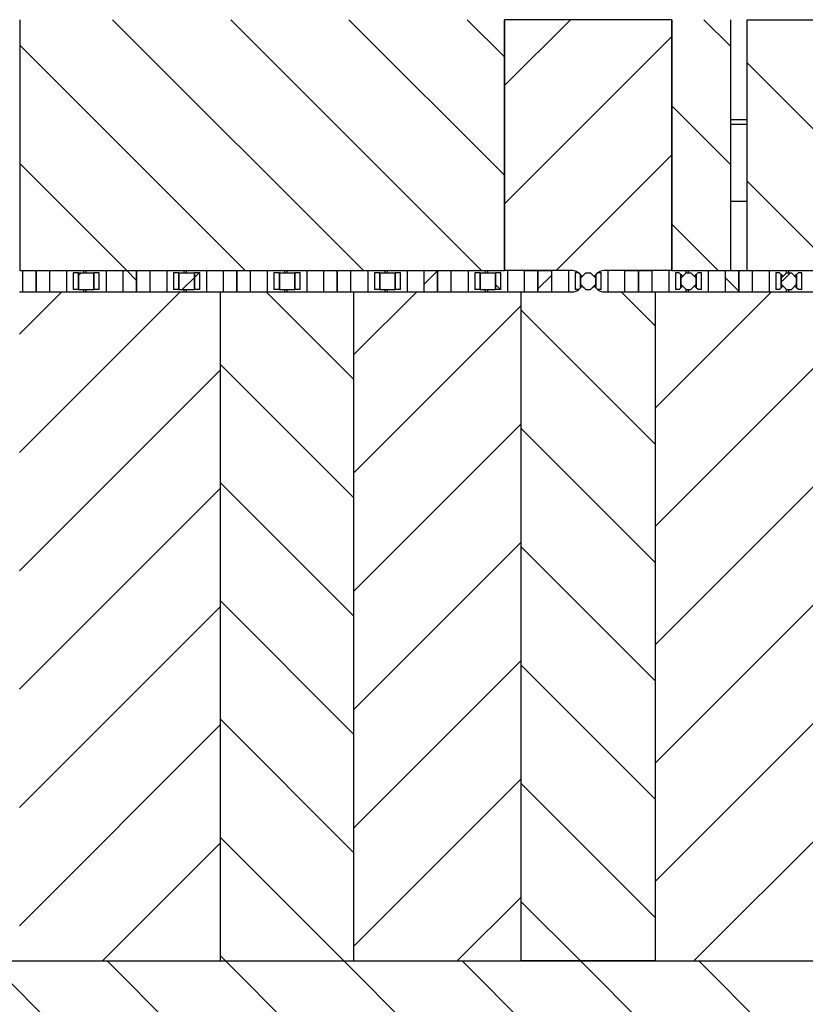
# Model space of a CAD drawing. Header units: inches. Extents: x 1880 to 2363, y -453 to -54.
# Tile 54 of 256: x 1901.3 to 1902.48, y -437.54 to -436.07. Entities that reach past the tile are written whole.
import ezdxf

# ---------------------------------------------------------------- set-up
doc = ezdxf.new("R2010")
doc.units = ezdxf.units.IN
doc.header["$LTSCALE"] = 0.5
doc.header["$MEASUREMENT"] = 0
doc.layers.add('SID-M-F', color=202, linetype='Continuous')
doc.layers.add('SID-M-S', color=105, linetype='Continuous')
pattern_1 = [(45, (1946.33168, -469.47186), (-0.08838835, 0.08838835), [])]
pattern_2 = [(135, (1946.33168, -469.47186), (-0.08838835, -0.08838835), [])]

msp = doc.modelspace()

# ---------------------------------------------------------------- hatches: boundary and pattern name
at = {"layer": 'SID-M-F'}
h = msp.add_hatch(dxfattribs=at)
h.set_pattern_fill('ANSI31', color=256, style=0)
h.set_pattern_definition(pattern_1)
h.paths.add_polyline_path([(1901.32767, -436.47887), (1901.32767, -436.44737), (1901.30717, -436.44737), (1901.30717, -436.47887)], flags=0)
h = msp.add_hatch(dxfattribs=at)
h.set_pattern_fill('ANSI31', color=256, angle=90, style=0)
h.set_pattern_definition(pattern_2)
h.paths.add_polyline_path([(1901.32767, -436.44737), (1901.32767, -436.47887), (1901.34817, -436.47887), (1901.34817, -436.44737)], flags=0)
h = msp.add_hatch(dxfattribs=at)
h.set_pattern_fill('ANSI31', color=256, style=0)
h.set_pattern_definition(pattern_1)
h.paths.add_polyline_path([(1901.47767, -436.44737), (1901.47767, -436.47887), (1901.49817, -436.47887), (1901.49817, -436.44737)], flags=0)
h = msp.add_hatch(dxfattribs=at)
h.set_pattern_fill('ANSI31', color=256, style=0)
h.set_pattern_definition(pattern_1)
h.paths.add_polyline_path([(1901.62767, -436.47887), (1901.62767, -436.44737), (1901.60717, -436.44737), (1901.60717, -436.47887)], flags=0)
h = msp.add_hatch(dxfattribs=at)
h.set_pattern_fill('ANSI31', color=256, style=0)
h.set_pattern_definition(pattern_1)
h.paths.add_polyline_path([(1901.62767, -436.44737), (1901.62767, -436.47887), (1901.64817, -436.47887), (1901.64817, -436.44737)], flags=0)
h = msp.add_hatch(dxfattribs=at)
h.set_pattern_fill('ANSI31', color=256, style=0)
h.set_pattern_definition(pattern_1)
h.paths.add_polyline_path([(1901.77767, -436.47887), (1901.77767, -436.44737), (1901.75717, -436.44737), (1901.75717, -436.47887)], flags=0)
h = msp.add_hatch(dxfattribs=at)
h.set_pattern_fill('ANSI31', color=256, style=0)
h.set_pattern_definition(pattern_1)
h.paths.add_polyline_path([(1901.77767, -436.44737), (1901.77767, -436.47887), (1901.79817, -436.47887), (1901.79817, -436.44737)], flags=0)
h = msp.add_hatch(dxfattribs=at)
h.set_pattern_fill('ANSI31', color=256, angle=90, style=0)
h.set_pattern_definition(pattern_2)
h.paths.add_polyline_path([(1901.92767, -436.44737), (1901.92767, -436.47887), (1901.94817, -436.47887), (1901.94817, -436.44737)], flags=0)
h = msp.add_hatch(dxfattribs=at)
h.set_pattern_fill('ANSI31', color=256, angle=90, style=0)
h.set_pattern_definition(pattern_2)
h.paths.add_polyline_path([(1902.07767, -436.47887), (1902.07767, -436.44737), (1902.05717, -436.44737), (1902.05717, -436.47887)], flags=0)
h = msp.add_hatch(dxfattribs=at)
h.set_pattern_fill('ANSI31', color=256, style=0)
h.set_pattern_definition(pattern_1)
h.paths.add_polyline_path([(1902.22767, -436.47887), (1902.22767, -436.44737), (1902.20717, -436.44737), (1902.20717, -436.47887)], flags=0)
h = msp.add_hatch(dxfattribs=at)
h.set_pattern_fill('ANSI31', color=256, angle=90, style=0)
h.set_pattern_definition(pattern_2)
h.paths.add_polyline_path([(1902.22767, -436.44737), (1902.22767, -436.47887), (1902.24817, -436.47887), (1902.24817, -436.44737)], flags=0)
h = msp.add_hatch(dxfattribs=at)
h.set_pattern_fill('ANSI31', color=256, angle=90, style=0)
h.set_pattern_definition(pattern_2)
h.paths.add_polyline_path([(1901.38317, -436.47562), (1901.39117, -436.47562), (1901.39117, -436.45062), (1901.38317, -436.45062)], flags=0)
h = msp.add_hatch(dxfattribs=at)
h.set_pattern_fill('ANSI31', color=256, angle=90, style=0)
h.set_pattern_definition(pattern_2)
h.paths.add_polyline_path([(1901.41417, -436.47562), (1901.42217, -436.47562), (1901.42217, -436.45062), (1901.41417, -436.45062)], flags=0)
h = msp.add_hatch(dxfattribs=at)
h.set_pattern_fill('ANSI31', color=256, style=0)
h.set_pattern_definition(pattern_1)
h.paths.add_polyline_path([(1901.53317, -436.47562), (1901.54117, -436.47562), (1901.54117, -436.45062), (1901.53317, -436.45062)], flags=0)
h = msp.add_hatch(dxfattribs=at)
h.set_pattern_fill('ANSI31', color=256, style=0)
h.set_pattern_definition(pattern_1)
h.paths.add_polyline_path([(1901.68317, -436.47562), (1901.69117, -436.47562), (1901.69117, -436.45062), (1901.68317, -436.45062)], flags=0)
h = msp.add_hatch(dxfattribs=at)
h.set_pattern_fill('ANSI31', color=256, angle=90, style=0)
h.set_pattern_definition(pattern_2)
h.paths.add_polyline_path([(1901.69117, -436.45062), (1901.69117, -436.47562), (1901.71417, -436.47562), (1901.71417, -436.45062)], flags=0)
h = msp.add_hatch(dxfattribs=at)
h.set_pattern_fill('ANSI31', color=256, style=0)
h.set_pattern_definition(pattern_1)
h.paths.add_polyline_path([(1901.71417, -436.47562), (1901.72217, -436.47562), (1901.72217, -436.45062), (1901.71417, -436.45062)], flags=0)
h = msp.add_hatch(dxfattribs=at)
h.set_pattern_fill('ANSI31', color=256, style=0)
h.set_pattern_definition(pattern_1)
h.paths.add_polyline_path([(1901.83317, -436.47562), (1901.84117, -436.47562), (1901.84117, -436.45062), (1901.83317, -436.45062)], flags=0)
h = msp.add_hatch(dxfattribs=at)
h.set_pattern_fill('ANSI31', color=256, style=0)
h.set_pattern_definition(pattern_1)
h.paths.add_polyline_path([(1901.84117, -436.45062), (1901.84117, -436.47562), (1901.86417, -436.47562), (1901.86417, -436.45062)], flags=0)
h = msp.add_hatch(dxfattribs=at)
h.set_pattern_fill('ANSI31', color=256, style=0)
h.set_pattern_definition(pattern_1)
h.paths.add_polyline_path([(1901.86417, -436.47562), (1901.87217, -436.47562), (1901.87217, -436.45062), (1901.86417, -436.45062)], flags=0)
h = msp.add_hatch(dxfattribs=at)
h.set_pattern_fill('ANSI31', color=256, angle=90, style=0)
h.set_pattern_definition(pattern_2)
h.paths.add_polyline_path([(1901.98317, -436.47562), (1901.99117, -436.47562), (1901.99117, -436.45062), (1901.98317, -436.45062)], flags=0)
h = msp.add_hatch(dxfattribs=at)
h.set_pattern_fill('ANSI31', color=256, style=0)
h.set_pattern_definition(pattern_1)
h.paths.add_polyline_path([(1901.99117, -436.45062), (1901.99117, -436.47562), (1902.01417, -436.47562), (1902.01417, -436.45062)], flags=0)
h = msp.add_hatch(dxfattribs=at)
h.set_pattern_fill('ANSI31', color=256, style=0)
h.set_pattern_definition(pattern_1)
edge = h.paths.add_edge_path(flags=0)
edge.add_arc((1902.12906, -436.46237), 0.015, 45, 51.57891)
edge.add_line((1902.13838, -436.45062), (1902.13317, -436.45062))
edge.add_line((1902.13317, -436.45062), (1902.13317, -436.47562))
edge.add_line((1902.13317, -436.47562), (1902.13852, -436.47562))
edge.add_line((1902.13852, -436.47562), (1902.14117, -436.47297))
edge.add_line((1902.14117, -436.47297), (1902.14117, -436.45327))
edge.add_line((1902.14117, -436.45327), (1902.13966, -436.45177))
h = msp.add_hatch(dxfattribs=at)
h.set_pattern_fill('ANSI31', color=256, angle=90, style=0)
h.set_pattern_definition(pattern_2)
h.paths.add_polyline_path([(1902.14902, -436.47562), (1902.15631, -436.47562), (1902.16417, -436.46777), (1902.16417, -436.45848), (1902.15631, -436.45062), (1902.14902, -436.45062), (1902.14117, -436.45848), (1902.14117, -436.46777)], flags=0)
h = msp.add_hatch(dxfattribs=at)
h.set_pattern_fill('ANSI31', color=256, style=0)
h.set_pattern_definition(pattern_1)
edge = h.paths.add_edge_path(flags=0)
edge.add_arc((1902.17628, -436.46237), 0.015, 128.42109, 135)
edge.add_line((1902.16567, -436.45177), (1902.16417, -436.45327))
edge.add_line((1902.16417, -436.45327), (1902.16417, -436.47297))
edge.add_line((1902.16417, -436.47297), (1902.16682, -436.47562))
edge.add_line((1902.16682, -436.47562), (1902.17217, -436.47562))
edge.add_line((1902.17217, -436.47562), (1902.17217, -436.45062))
edge.add_line((1902.17217, -436.45062), (1902.16696, -436.45062))
h = msp.add_hatch(dxfattribs=at)
h.set_pattern_fill('ANSI31', color=256, angle=90, style=0)
h.set_pattern_definition(pattern_2)
edge = h.paths.add_edge_path(flags=0)
edge.add_arc((1902.27906, -436.46237), 0.015, 45, 51.57891)
edge.add_line((1902.28838, -436.45062), (1902.28317, -436.45062))
edge.add_line((1902.28317, -436.45062), (1902.28317, -436.47562))
edge.add_line((1902.28317, -436.47562), (1902.28852, -436.47562))
edge.add_line((1902.28852, -436.47562), (1902.29117, -436.47297))
edge.add_line((1902.29117, -436.47297), (1902.29117, -436.45327))
edge.add_line((1902.29117, -436.45327), (1902.28966, -436.45177))
h = msp.add_hatch(dxfattribs=at)
h.set_pattern_fill('ANSI31', color=256, style=0)
h.set_pattern_definition(pattern_1)
h.paths.add_polyline_path([(1902.29902, -436.47562), (1902.30631, -436.47562), (1902.31417, -436.46777), (1902.31417, -436.45848), (1902.30631, -436.45062), (1902.29902, -436.45062), (1902.29117, -436.45848), (1902.29117, -436.46777)], flags=0)
h = msp.add_hatch(dxfattribs=at)
h.set_pattern_fill('ANSI31', color=256, angle=90, style=0)
h.set_pattern_definition(pattern_2)
edge = h.paths.add_edge_path(flags=0)
edge.add_arc((1902.32628, -436.46237), 0.015, 128.42109, 135)
edge.add_line((1902.31567, -436.45177), (1902.31417, -436.45327))
edge.add_line((1902.31417, -436.45327), (1902.31417, -436.47297))
edge.add_line((1902.31417, -436.47297), (1902.31682, -436.47562))
edge.add_line((1902.31682, -436.47562), (1902.32217, -436.47562))
edge.add_line((1902.32217, -436.47562), (1902.32217, -436.45062))
edge.add_line((1902.32217, -436.45062), (1902.31696, -436.45062))
h = msp.add_hatch(dxfattribs=at)
h.set_pattern_fill('ANSI31', color=256, angle=90, style=0)
h.set_pattern_definition(pattern_2)
edge = h.paths.add_edge_path(flags=0)
edge.add_arc((1902.42906, -436.46237), 0.015, 45, 51.57891)
edge.add_line((1902.43838, -436.45062), (1902.43317, -436.45062))
edge.add_line((1902.43317, -436.45062), (1902.43317, -436.47562))
edge.add_line((1902.43317, -436.47562), (1902.43852, -436.47562))
edge.add_line((1902.43852, -436.47562), (1902.44117, -436.47297))
edge.add_line((1902.44117, -436.47297), (1902.44117, -436.45327))
edge.add_line((1902.44117, -436.45327), (1902.43966, -436.45177))
h = msp.add_hatch(dxfattribs=at)
h.set_pattern_fill('ANSI31', color=256, angle=90, style=0)
h.set_pattern_definition(pattern_2)
edge = h.paths.add_edge_path(flags=0)
edge.add_arc((1902.47628, -436.46237), 0.015, 128.42109, 135)
edge.add_line((1902.46567, -436.45177), (1902.46417, -436.45327))
edge.add_line((1902.46417, -436.45327), (1902.46417, -436.47297))
edge.add_line((1902.46417, -436.47297), (1902.46682, -436.47562))
edge.add_line((1902.46682, -436.47562), (1902.47217, -436.47562))
edge.add_line((1902.47217, -436.47562), (1902.47217, -436.45062))
edge.add_line((1902.47217, -436.45062), (1902.46696, -436.45062))

# ---------------------------------------------------------------- linework, layer by layer
at = {"layer": 'SID-M-F', "linetype": 'Continuous'}
for p, q in [((1901.81672, -436.44737), (1901.44172, -436.07237)), ((1901.99349, -436.44737), (1901.61849, -436.07237)), ((1902.02767, -436.30477), (1901.79527, -436.07237)), ((1902.02767, -436.128), (1901.97205, -436.07237)), ((1902.02767, -436.17091), (1902.1262, -436.07237)), ((1902.36517, -436.11194), (1902.3256, -436.07237)), ((1902.02767, -436.34768), (1902.27767, -436.09768)), ((1901.63994, -436.44737), (1901.30367, -436.1111)), ((1902.7006, -436.44737), (1902.39017, -436.13694)), ((1902.36517, -436.28872), (1902.27767, -436.20122)), ((1902.10475, -436.44737), (1902.27767, -436.27446)), ((1901.46316, -436.44737), (1901.30367, -436.28788)), ((1902.52382, -436.44737), (1902.39017, -436.31372)), ((1902.34705, -436.44737), (1902.27767, -436.378)), ((1901.47767, -436.46188), (1901.46316, -436.44737)), ((1901.90717, -436.46818), (1901.92767, -436.44768)), ((1901.39117, -436.45385), (1901.3944, -436.45062)), ((1901.54617, -436.47562), (1901.56417, -436.45763)), ((1901.56417, -436.45763), (1901.57117, -436.45062)), ((1902.07767, -436.47446), (1902.09817, -436.45396)), ((1902.37767, -436.478), (1902.35717, -436.4575)), ((1902.44117, -436.46451), (1902.45506, -436.45062)), ((1902.02174, -436.47562), (1902.01417, -436.46805)), ((1902.37854, -436.47887), (1902.37767, -436.478)), ((1901.30267, -436.54235), (1901.36615, -436.47887)), ((1901.30267, -436.71913), (1901.54292, -436.47887)), ((1901.80267, -436.6101), (1901.67143, -436.47887)), ((1901.80267, -436.57268), (1901.89648, -436.47887)), ((1902.25267, -436.52977), (1902.20176, -436.47887)), ((1902.25267, -436.65301), (1902.42681, -436.47887)), ((1902.25267, -436.82979), (1902.60358, -436.47887)), ((1901.80267, -436.74946), (1902.05267, -436.49946)), ((1902.25267, -436.70655), (1902.05267, -436.50655)), ((1902.25267, -437.00657), (1902.70267, -436.55657)), ((1901.30267, -436.89591), (1901.60267, -436.59591)), ((1901.80267, -436.78688), (1901.60267, -436.58688)), ((1901.80267, -436.92624), (1902.05267, -436.67624)), ((1902.25267, -436.88333), (1902.05267, -436.68333)), ((1902.25267, -437.18334), (1902.70267, -436.73334)), ((1901.30267, -437.07268), (1901.60267, -436.77268)), ((1901.80267, -436.96366), (1901.60267, -436.76366)), ((1901.80267, -437.10301), (1902.05267, -436.85301)), ((1902.25267, -437.0601), (1902.05267, -436.8601)), ((1902.25267, -437.36012), (1902.70267, -436.91012)), ((1901.30267, -437.24946), (1901.60267, -436.94946)), ((1901.80267, -437.14043), (1901.60267, -436.94043)), ((1901.80267, -437.27979), (1902.05267, -437.02979)), ((1902.25267, -437.23688), (1902.05267, -437.03688)), ((1902.31069, -437.47887), (1902.70267, -437.0869)), ((1901.80267, -437.31721), (1901.60267, -437.11721)), ((1901.30267, -437.42624), (1901.60267, -437.12624)), ((1901.80267, -437.45657), (1902.05267, -437.20657)), ((1902.25267, -437.41366), (1902.05267, -437.21366)), ((1901.78755, -437.47887), (1901.60267, -437.29399)), ((1901.42681, -437.47887), (1901.60267, -437.30301)), ((1901.95714, -437.47887), (1902.05267, -437.38334)), ((1902.1411, -437.47887), (1902.05267, -437.39043)), ((1901.75722, -437.97887), (1901.25722, -437.47887)), ((1901.934, -437.97887), (1901.434, -437.47887)), ((1901.61077, -437.47887), (1901.60267, -437.47076)), ((1902.11077, -437.97887), (1901.61077, -437.47887)), ((1902.28755, -437.97887), (1901.78755, -437.47887)), ((1902.46433, -437.97887), (1901.96433, -437.47887)), ((1902.6411, -437.97887), (1902.1411, -437.47887)), ((1902.81788, -437.97887), (1902.31788, -437.47887))]:
    msp.add_line(p, q, dxfattribs=at)
at = {"layer": 'SID-M-S'}
for p, q in [((1901.30367, -436.44737), (1901.30367, -436.07237)), ((1902.02767, -436.07237), (1902.02767, -436.44737)), ((1902.27767, -436.07237), (1902.02767, -436.07237)), ((1902.02767, -436.44737), (1902.02767, -436.07237)), ((1902.27767, -436.44737), (1902.27767, -436.07237)), ((1902.27767, -436.07237), (1902.27767, -436.44737)), ((1902.36517, -436.07237), (1902.36517, -436.44737)), ((1902.39017, -436.07237), (1902.70167, -436.07237)), ((1902.39017, -436.44737), (1902.39017, -436.07237)), ((1902.39017, -436.22187), (1902.36517, -436.22187)), ((1902.39017, -436.22887), (1902.36517, -436.22887)), ((1902.39017, -436.34387), (1902.36517, -436.34387)), ((1901.30367, -436.44737), (1901.30267, -436.44737)), ((1901.30367, -436.44737), (1902.02767, -436.44737)), ((1901.30717, -436.44737), (1901.30717, -436.47887)), ((1901.30717, -436.44737), (1901.32767, -436.44737)), ((1901.32767, -436.44737), (1901.34817, -436.44737)), ((1901.32767, -436.47887), (1901.32767, -436.44737)), ((1901.32767, -436.44737), (1901.32767, -436.47887)), ((1901.34817, -436.47887), (1901.34817, -436.44737)), ((1901.37317, -436.44737), (1901.37317, -436.47887)), ((1901.39917, -436.45062), (1901.39917, -436.44737)), ((1901.40217, -436.44737), (1901.40217, -436.45062)), ((1901.43217, -436.44737), (1901.43217, -436.47887)), ((1901.45717, -436.44737), (1901.45717, -436.47887)), ((1901.45717, -436.44737), (1901.47767, -436.44737)), ((1901.47767, -436.44737), (1901.49817, -436.44737)), ((1901.47767, -436.47887), (1901.47767, -436.44737)), ((1901.47767, -436.44737), (1901.47767, -436.47887)), ((1901.49817, -436.47887), (1901.49817, -436.44737)), ((1901.52317, -436.44737), (1901.52317, -436.47887)), ((1901.54917, -436.45062), (1901.54917, -436.44737)), ((1901.55217, -436.44737), (1901.55217, -436.45062)), ((1901.58217, -436.44737), (1901.58217, -436.47887)), ((1901.60717, -436.44737), (1901.60717, -436.47887)), ((1901.60717, -436.44737), (1901.62767, -436.44737)), ((1901.62767, -436.44737), (1901.64817, -436.44737)), ((1901.62767, -436.47887), (1901.62767, -436.44737)), ((1901.62767, -436.44737), (1901.62767, -436.47887)), ((1901.64817, -436.47887), (1901.64817, -436.44737)), ((1901.67317, -436.44737), (1901.67317, -436.47887)), ((1901.69917, -436.45062), (1901.69917, -436.44737)), ((1901.70217, -436.44737), (1901.70217, -436.45062)), ((1901.73217, -436.44737), (1901.73217, -436.47887)), ((1901.75717, -436.44737), (1901.75717, -436.47887)), ((1901.75717, -436.44737), (1901.77767, -436.44737)), ((1901.77767, -436.44737), (1901.79817, -436.44737)), ((1901.77767, -436.47887), (1901.77767, -436.44737)), ((1901.77767, -436.44737), (1901.77767, -436.47887)), ((1901.79817, -436.47887), (1901.79817, -436.44737)), ((1901.82317, -436.44737), (1901.82317, -436.47887)), ((1901.84917, -436.45062), (1901.84917, -436.44737)), ((1901.85217, -436.44737), (1901.85217, -436.45062)), ((1901.88217, -436.44737), (1901.88217, -436.47887)), ((1901.90717, -436.44737), (1901.90717, -436.47887)), ((1901.90717, -436.44737), (1901.92767, -436.44737)), ((1901.92767, -436.44737), (1901.94817, -436.44737)), ((1901.92767, -436.47887), (1901.92767, -436.44737)), ((1901.92767, -436.44737), (1901.92767, -436.47887)), ((1901.94817, -436.47887), (1901.94817, -436.44737)), ((1901.97317, -436.44737), (1901.97317, -436.47887)), ((1901.99917, -436.45062), (1901.99917, -436.44737)), ((1902.00217, -436.44737), (1902.00217, -436.45062)), ((1902.12906, -436.44737), (1902.02767, -436.44737)), ((1902.03217, -436.44737), (1902.03217, -436.47887)), ((1902.05717, -436.44737), (1902.05717, -436.47887)), ((1902.05717, -436.44737), (1902.07767, -436.44737)), ((1902.07767, -436.44737), (1902.09817, -436.44737)), ((1902.07767, -436.47887), (1902.07767, -436.44737)), ((1902.07767, -436.44737), (1902.07767, -436.47887)), ((1902.09817, -436.47887), (1902.09817, -436.44737)), ((1902.12317, -436.44737), (1902.12317, -436.47887)), ((1902.27767, -436.44737), (1902.17628, -436.44737)), ((1902.18217, -436.44737), (1902.18217, -436.47887)), ((1902.20717, -436.44737), (1902.20717, -436.47887)), ((1902.20717, -436.44737), (1902.22767, -436.44737)), ((1902.22767, -436.44737), (1902.24817, -436.44737)), ((1902.22767, -436.47887), (1902.22767, -436.44737)), ((1902.22767, -436.44737), (1902.22767, -436.47887)), ((1902.24817, -436.47887), (1902.24817, -436.44737)), ((1902.27317, -436.44737), (1902.27317, -436.47887)), ((1902.27767, -436.44737), (1902.36517, -436.44737)), ((1902.29917, -436.45062), (1902.29917, -436.44737)), ((1902.30217, -436.44737), (1902.30217, -436.45062)), ((1902.33217, -436.44737), (1902.33217, -436.47887)), ((1902.35717, -436.44737), (1902.35717, -436.47887)), ((1902.35717, -436.44737), (1902.37767, -436.44737)), ((1902.37767, -436.44737), (1902.39817, -436.44737)), ((1902.37767, -436.47887), (1902.37767, -436.44737)), ((1902.37767, -436.44737), (1902.37767, -436.47887)), ((1902.39017, -436.44737), (1902.70167, -436.44737)), ((1902.39817, -436.47887), (1902.39817, -436.44737)), ((1902.42317, -436.44737), (1902.42317, -436.47887)), ((1902.44917, -436.45062), (1902.44917, -436.44737)), ((1902.45217, -436.44737), (1902.45217, -436.45062)), ((1901.39117, -436.45062), (1901.38317, -436.45062)), ((1901.38317, -436.45062), (1901.38317, -436.47562)), ((1901.39117, -436.45062), (1901.41417, -436.45062)), ((1901.39117, -436.45062), (1901.39117, -436.47562)), ((1901.39117, -436.47562), (1901.39117, -436.45062)), ((1901.41417, -436.47562), (1901.41417, -436.45062)), ((1901.42217, -436.45062), (1901.41417, -436.45062)), ((1901.41417, -436.45062), (1901.41417, -436.47562)), ((1901.42217, -436.47562), (1901.42217, -436.45062)), ((1901.53317, -436.45062), (1901.53317, -436.47562)), ((1901.54117, -436.45062), (1901.53317, -436.45062)), ((1901.54117, -436.45062), (1901.56417, -436.45062)), ((1901.54117, -436.45062), (1901.54117, -436.47562)), ((1901.54117, -436.47562), (1901.54117, -436.45062)), ((1901.56417, -436.47562), (1901.56417, -436.45062)), ((1901.57217, -436.45062), (1901.56417, -436.45062)), ((1901.56417, -436.45062), (1901.56417, -436.47562)), ((1901.57217, -436.47562), (1901.57217, -436.45062)), ((1901.68317, -436.45062), (1901.68317, -436.47562)), ((1901.69117, -436.45062), (1901.68317, -436.45062)), ((1901.69117, -436.45062), (1901.71417, -436.45062)), ((1901.69117, -436.45062), (1901.69117, -436.47562)), ((1901.69117, -436.47562), (1901.69117, -436.45062)), ((1901.71417, -436.47562), (1901.71417, -436.45062)), ((1901.72217, -436.45062), (1901.71417, -436.45062)), ((1901.71417, -436.45062), (1901.71417, -436.47562)), ((1901.72217, -436.47562), (1901.72217, -436.45062)), ((1901.84117, -436.45062), (1901.83317, -436.45062)), ((1901.83317, -436.45062), (1901.83317, -436.47562)), ((1901.84117, -436.45062), (1901.86417, -436.45062)), ((1901.84117, -436.45062), (1901.84117, -436.47562)), ((1901.84117, -436.47562), (1901.84117, -436.45062)), ((1901.86417, -436.47562), (1901.86417, -436.45062)), ((1901.87217, -436.45062), (1901.86417, -436.45062)), ((1901.86417, -436.45062), (1901.86417, -436.47562)), ((1901.87217, -436.47562), (1901.87217, -436.45062)), ((1901.99117, -436.45062), (1901.98317, -436.45062)), ((1901.98317, -436.45062), (1901.98317, -436.47562)), ((1901.99117, -436.45062), (1902.01417, -436.45062)), ((1901.99117, -436.45062), (1901.99117, -436.47562)), ((1901.99117, -436.47562), (1901.99117, -436.45062)), ((1902.01417, -436.47562), (1902.01417, -436.45062)), ((1902.01417, -436.45062), (1902.01417, -436.47562)), ((1902.02217, -436.45062), (1902.01417, -436.45062)), ((1902.02217, -436.47562), (1902.02217, -436.45062)), ((1902.13838, -436.45062), (1902.13317, -436.45062)), ((1902.13317, -436.45062), (1902.13317, -436.47562)), ((1902.13966, -436.45177), (1902.14117, -436.45327)), ((1902.14327, -436.45537), (1902.13966, -436.45177)), ((1902.14902, -436.45062), (1902.14117, -436.45848)), ((1902.14117, -436.47297), (1902.14117, -436.45327)), ((1902.14117, -436.45848), (1902.14117, -436.46777)), ((1902.14427, -436.45537), (1902.14327, -436.45537)), ((1902.14902, -436.45062), (1902.14427, -436.45537)), ((1902.14902, -436.45062), (1902.15631, -436.45062)), ((1902.14902, -436.45062), (1902.15631, -436.45062)), ((1902.16417, -436.45848), (1902.15631, -436.45062)), ((1902.16106, -436.45537), (1902.15631, -436.45062)), ((1902.16206, -436.45537), (1902.16106, -436.45537)), ((1902.16567, -436.45177), (1902.16206, -436.45537)), ((1902.16417, -436.45327), (1902.16567, -436.45177)), ((1902.16417, -436.45327), (1902.16417, -436.47297)), ((1902.16417, -436.46777), (1902.16417, -436.45848)), ((1902.17217, -436.45062), (1902.16696, -436.45062)), ((1902.17217, -436.47562), (1902.17217, -436.45062)), ((1902.28838, -436.45062), (1902.28317, -436.45062)), ((1902.28317, -436.45062), (1902.28317, -436.47562)), ((1902.28966, -436.45177), (1902.29117, -436.45327)), ((1902.29902, -436.45062), (1902.29117, -436.45848)), ((1902.29117, -436.47297), (1902.29117, -436.45327)), ((1902.29117, -436.45327), (1902.29327, -436.45537)), ((1902.29117, -436.45848), (1902.29117, -436.46777)), ((1902.29327, -436.45537), (1902.29427, -436.45537)), ((1902.29902, -436.45062), (1902.30631, -436.45062)), ((1902.31417, -436.45848), (1902.30631, -436.45062)), ((1902.31106, -436.45537), (1902.31206, -436.45537)), ((1902.31206, -436.45537), (1902.31417, -436.45327)), ((1902.31417, -436.45327), (1902.31567, -436.45177)), ((1902.31417, -436.45327), (1902.31417, -436.47297)), ((1902.31417, -436.46777), (1902.31417, -436.45848)), ((1902.32217, -436.45062), (1902.31696, -436.45062)), ((1902.32217, -436.47562), (1902.32217, -436.45062)), ((1902.43838, -436.45062), (1902.43317, -436.45062)), ((1902.43317, -436.45062), (1902.43317, -436.47562)), ((1902.43966, -436.45177), (1902.44117, -436.45327)), ((1902.44902, -436.45062), (1902.44117, -436.45848)), ((1902.44117, -436.47297), (1902.44117, -436.45327)), ((1902.44117, -436.45327), (1902.44327, -436.45537)), ((1902.44117, -436.45848), (1902.44117, -436.46777)), ((1902.44327, -436.45537), (1902.44427, -436.45537)), ((1902.44902, -436.45062), (1902.45631, -436.45062)), ((1902.46417, -436.45848), (1902.45631, -436.45062)), ((1902.46106, -436.45537), (1902.46206, -436.45537)), ((1902.46206, -436.45537), (1902.46417, -436.45327)), ((1902.46417, -436.45327), (1902.46567, -436.45177)), ((1902.46417, -436.45327), (1902.46417, -436.47297)), ((1902.46417, -436.46777), (1902.46417, -436.45848)), ((1902.47217, -436.45062), (1902.46696, -436.45062)), ((1902.47217, -436.47562), (1902.47217, -436.45062)), ((1901.39117, -436.47562), (1901.38317, -436.47562)), ((1901.39117, -436.47562), (1901.41417, -436.47562)), ((1901.39917, -436.47887), (1901.39917, -436.47562)), ((1901.40217, -436.47562), (1901.40217, -436.47887)), ((1901.42217, -436.47562), (1901.41417, -436.47562)), ((1901.54117, -436.47562), (1901.53317, -436.47562)), ((1901.54117, -436.47562), (1901.56417, -436.47562)), ((1901.54917, -436.47887), (1901.54917, -436.47562)), ((1901.55217, -436.47562), (1901.55217, -436.47887)), ((1901.57217, -436.47562), (1901.56417, -436.47562)), ((1901.69117, -436.47562), (1901.68317, -436.47562)), ((1901.69117, -436.47562), (1901.71417, -436.47562)), ((1901.69917, -436.47887), (1901.69917, -436.47562)), ((1901.70217, -436.47562), (1901.70217, -436.47887)), ((1901.72217, -436.47562), (1901.71417, -436.47562)), ((1901.84117, -436.47562), (1901.83317, -436.47562)), ((1901.84117, -436.47562), (1901.86417, -436.47562)), ((1901.84917, -436.47887), (1901.84917, -436.47562)), ((1901.85217, -436.47562), (1901.85217, -436.47887)), ((1901.87217, -436.47562), (1901.86417, -436.47562)), ((1901.99117, -436.47562), (1901.98317, -436.47562)), ((1901.99117, -436.47562), (1902.01417, -436.47562)), ((1901.99917, -436.47887), (1901.99917, -436.47562)), ((1902.00217, -436.47562), (1902.00217, -436.47887)), ((1902.02217, -436.47562), (1902.01417, -436.47562)), ((1902.13852, -436.47562), (1902.13317, -436.47562)), ((1902.1382, -436.47594), (1902.14327, -436.47087)), ((1902.14117, -436.47297), (1902.13852, -436.47562)), ((1902.14117, -436.46777), (1902.14902, -436.47562)), ((1902.14327, -436.47087), (1902.14427, -436.47087)), ((1902.14427, -436.47087), (1902.14902, -436.47562)), ((1902.14902, -436.47562), (1902.15631, -436.47562)), ((1902.14902, -436.47562), (1902.15631, -436.47562)), ((1902.15631, -436.47562), (1902.16417, -436.46777)), ((1902.15631, -436.47562), (1902.16106, -436.47087)), ((1902.16106, -436.47087), (1902.16206, -436.47087)), ((1902.16206, -436.47087), (1902.16713, -436.47594)), ((1902.16682, -436.47562), (1902.16417, -436.47297)), ((1902.17217, -436.47562), (1902.16682, -436.47562)), ((1902.28852, -436.47562), (1902.28317, -436.47562)), ((1902.29117, -436.47297), (1902.28852, -436.47562)), ((1902.29117, -436.46777), (1902.29902, -436.47562)), ((1902.29327, -436.47087), (1902.29117, -436.47297)), ((1902.29427, -436.47087), (1902.29327, -436.47087)), ((1902.29902, -436.47562), (1902.30631, -436.47562)), ((1902.29917, -436.47887), (1902.29917, -436.47562)), ((1902.30217, -436.47562), (1902.30217, -436.47887)), ((1902.30631, -436.47562), (1902.31417, -436.46777)), ((1902.31206, -436.47087), (1902.31106, -436.47087)), ((1902.31417, -436.47297), (1902.31206, -436.47087)), ((1902.31682, -436.47562), (1902.31417, -436.47297)), ((1902.32217, -436.47562), (1902.31682, -436.47562)), ((1902.43852, -436.47562), (1902.43317, -436.47562)), ((1902.44117, -436.47297), (1902.43852, -436.47562)), ((1902.44117, -436.46777), (1902.44902, -436.47562)), ((1902.44327, -436.47087), (1902.44117, -436.47297)), ((1902.44427, -436.47087), (1902.44327, -436.47087)), ((1902.44902, -436.47562), (1902.45631, -436.47562)), ((1902.44917, -436.47887), (1902.44917, -436.47562)), ((1902.45217, -436.47562), (1902.45217, -436.47887)), ((1902.45631, -436.47562), (1902.46417, -436.46777)), ((1902.46206, -436.47087), (1902.46106, -436.47087)), ((1902.46417, -436.47297), (1902.46206, -436.47087)), ((1902.46682, -436.47562), (1902.46417, -436.47297)), ((1902.47217, -436.47562), (1902.46682, -436.47562)), ((1901.30267, -436.47887), (1901.60267, -436.47887)), ((1901.30717, -436.47887), (1901.32767, -436.47887)), ((1901.32767, -436.47887), (1901.34817, -436.47887)), ((1901.45717, -436.47887), (1901.47767, -436.47887)), ((1901.47767, -436.47887), (1901.49817, -436.47887)), ((1901.60267, -436.47887), (1901.60267, -437.47887)), ((1901.60267, -436.47887), (1901.80267, -436.47887)), ((1901.60267, -436.47887), (1901.60267, -437.47887)), ((1901.60717, -436.47887), (1901.62767, -436.47887)), ((1901.62767, -436.47887), (1901.64817, -436.47887)), ((1901.75717, -436.47887), (1901.77767, -436.47887)), ((1901.77767, -436.47887), (1901.79817, -436.47887)), ((1901.80267, -437.47887), (1901.80267, -436.47887)), ((1901.80267, -437.47887), (1901.80267, -436.47887)), ((1901.80267, -436.47887), (1902.05267, -436.47887)), ((1901.90717, -436.47887), (1901.92767, -436.47887)), ((1901.92767, -436.47887), (1901.94817, -436.47887)), ((1902.05267, -437.47887), (1902.05267, -436.47887)), ((1902.05267, -436.47887), (1902.13113, -436.47887)), ((1902.05267, -437.47887), (1902.05267, -436.47887)), ((1902.05717, -436.47887), (1902.07767, -436.47887)), ((1902.07767, -436.47887), (1902.09817, -436.47887)), ((1902.17421, -436.47887), (1902.25267, -436.47887)), ((1902.20717, -436.47887), (1902.22767, -436.47887)), ((1902.22767, -436.47887), (1902.24817, -436.47887)), ((1902.25267, -436.47887), (1902.25267, -437.47887)), ((1902.25267, -436.47887), (1902.25267, -437.47887)), ((1902.25267, -436.47887), (1902.70267, -436.47887)), ((1902.35717, -436.47887), (1902.37767, -436.47887)), ((1902.37767, -436.47887), (1902.39817, -436.47887)), ((1899.98717, -437.47887), (1903.39317, -437.47887)), ((1901.30267, -437.47887), (1901.60267, -437.47887)), ((1901.60267, -437.47887), (1901.80267, -437.47887)), ((1901.80267, -437.47887), (1902.05267, -437.47887)), ((1902.25267, -437.47887), (1902.05267, -437.47887)), ((1902.25267, -437.47887), (1902.70267, -437.47887))]:
    msp.add_line(p, q, dxfattribs=at)
for centre, radius, start, end in [((1902.12906, -436.46237), 0.015, 45, 90), ((1902.17628, -436.46237), 0.015, 90, 135), ((1902.12906, -436.46237), 0.015, 45, 51.57891), ((1902.17628, -436.46237), 0.015, 128.42109, 135), ((1902.27906, -436.46237), 0.015, 45, 51.57891), ((1902.32628, -436.46237), 0.015, 128.42109, 135), ((1902.42906, -436.46237), 0.015, 45, 51.57891), ((1902.47628, -436.46237), 0.015, 128.42109, 135), ((1902.13113, -436.46887), 0.01, 270, 315), ((1902.17421, -436.46887), 0.01, 225, 270)]:
    msp.add_arc(centre, radius, start, end, dxfattribs=at)

doc.saveas('drawing.dxf')
